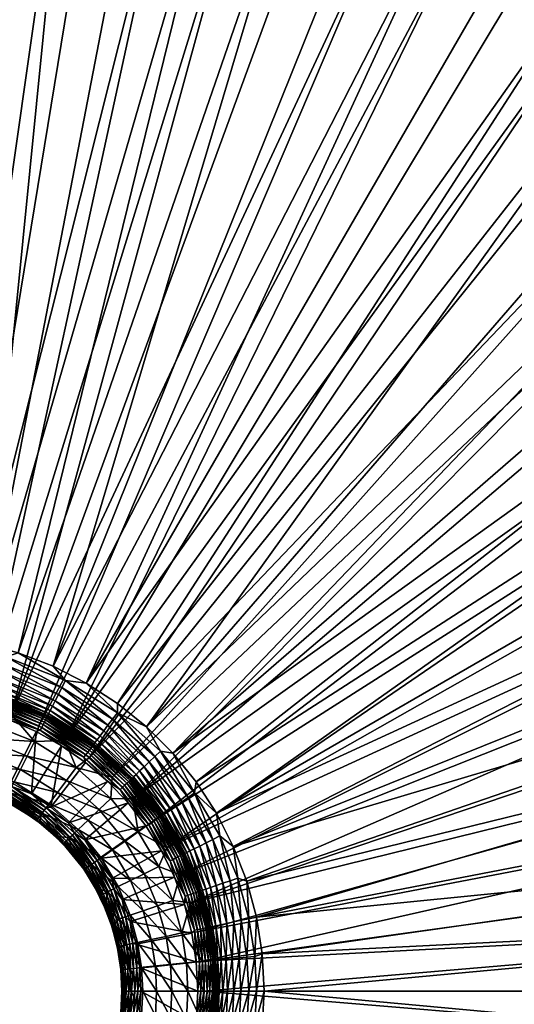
# Model space of a CAD drawing. Header units: inches. Extents: x -210 to 210, y -210 to 210.
# Tile 36 of 52: x 12 to 64, y -1 to 102. Entities that reach past the tile are written whole.
import ezdxf

# ---------------------------------------------------------------- set-up
doc = ezdxf.new("R2010")
doc.units = ezdxf.units.IN
doc.header["$MEASUREMENT"] = 0
doc.layers.add('Layer 1', color=7, linetype='Continuous')

# ---------------------------------------------------------------- blocks, each defined once
blk = doc.blocks.new('Bucket 42 H-22')
at = {"color": 253, "true_color": 0xa4adb2}
mesh = blk.add_polyface(dxfattribs=at)
corners = [(12.23, 126.83, 25), (1.58, 31.12, 25), (4.08, 127.35, 25), (20.34, 125.78, 25), (4.73, 30.8, 25), (7.82, 30.16, 25), (28.34, 124.23, 25), (36.23, 122.16, 25), (10.83, 29.21, 25), (51.57, 116.51, 25), (13.73, 27.96, 25), (58.93, 112.97, 25), (16.49, 26.43, 25), (66.06, 108.96, 25), (72.88, 104.51, 25), (19.08, 24.63, 25), (21.47, 22.57, 25), (85.64, 94.34, 25), (91.53, 88.65, 25), (43.98, 119.58, 25), (79.43, 99.63, 25), (-1.57, 31.12, 25), (18.73, 32.48, 20), (57.52, 116.58, 20), (15.24, 34.26, 20), (72.23, 108.09, 20), (22.04, 30.34, 20), (79.14, 103.14, 20), (8.52, 129.72, 20), (3.91, 37.29, 20), (16.99, 128.88, 20), (7.8, 36.68, 20), (25.37, 127.5, 20), (49.77, 120.1, 20), (41.78, 123.1, 20), (11.57, 35.67, 20), (33.65, 125.57, 20), (65.02, 112.57, 20), (0, 37.5, 20), (0.02, 130, 20), (25.08, 27.87, 20), (85.72, 97.73, 20), (70.01, 121.24, 10), (67.46, 122.67, 5), (61.92, 125.56, 10), (38.68, 124.72, 25.25), (53.01, 119.33, 25.25), (54.32, 122.27, 26.04), (67.92, 115.26, 26.04), (66.29, 112.5, 25.25), (69.51, 117.96, 27.4), (55.58, 125.12, 27.4), (70.98, 120.44, 29.29), (47.68, 122.67, 19.87), (63.48, 119.02, 18.72), (48.87, 125.73, 18.72), (62.71, 117.59, 19.45), (61.94, 116.13, 19.87), (74.94, 108.19, 19.87), (48.28, 124.22, 19.45), (49.41, 127.13, 17.69), (64.18, 120.35, 17.69)]
mesh.append_faces([[corners[k] for k in face] for face in [(0, 1, 2), (0, 3, 4), (5, 4, 6), (7, 8, 5), (8, 9, 10), (9, 11, 10), (12, 11, 13), (14, 15, 12), (16, 17, 18), (8, 7, 19), (14, 20, 15), (20, 17, 15), (13, 14, 12), (10, 11, 12), (19, 9, 8), (6, 7, 5), (3, 6, 4), (1, 0, 4), (21, 2, 1), (22, 23, 24), (25, 26, 27), (28, 29, 30), (30, 31, 32), (24, 33, 34), (35, 36, 31), (22, 25, 37), (38, 28, 39), (38, 29, 28), (29, 31, 30), (32, 31, 36), (36, 35, 34), (23, 33, 24), (34, 35, 24), (37, 23, 22), (26, 25, 22), (40, 27, 26), (40, 41, 27), (42, 43, 44), (7, 45, 19), (46, 9, 19), (19, 45, 46), (46, 47, 48), (46, 11, 9), (11, 46, 49), (13, 11, 49), (47, 46, 45), (48, 49, 46), (50, 47, 51), (47, 50, 48), (51, 52, 50), (53, 33, 23), (54, 55, 56), (57, 53, 23), (23, 37, 57), (53, 34, 33), (58, 56, 57), (57, 59, 53), (59, 57, 56), (55, 59, 56), (60, 54, 61)]], dxfattribs={"color": 253})
mesh = blk.add_polyface(dxfattribs=at)
corners = [(114.04, 81.32, 4.19), (118.21, 74.99, 5), (121.13, 70.32, 4.19), (121.31, 70.43, 3.37), (114.21, 81.44, 3.37), (121.63, 70.61, 2.55), (114.51, 81.65, 2.55), (122.07, 70.87, 1.8), (114.93, 81.95, 1.8), (122.64, 71.2, 1.15), (115.46, 82.32, 1.15), (123.29, 71.57, 0.64), (23.65, 20.28, 25), (91.53, 88.65, 25), (97.01, 82.6, 25), (102.12, 76.21, 25), (27.86, 25.1, 20), (97.76, 85.69, 20), (91.94, 91.91, 20), (85.72, 97.73, 20), (25.08, 27.87, 20), (103.15, 79.12, 20), (30.32, 22.06, 20), (108.1, 72.21, 20), (116.42, 77.78, 10), (121.26, 70, 10), (113.27, 82.26, 5), (106.32, 75.81, 25.25), (108.93, 77.67, 26.04), (115.7, 67.17, 26.04), (111.01, 62.54, 25), (106.78, 69.52, 25), (112.93, 65.56, 25.25), (118.29, 55.3, 25.25), (114.79, 55.31, 25), (121.2, 56.66, 26.04), (118.41, 68.74, 27.4), (111.48, 79.48, 27.4), (124.03, 57.99, 27.4), (120.9, 70.19, 29.29), (113.83, 81.16, 29.29), (115.88, 82.62, 31.66), (123.08, 71.45, 31.66), (115.28, 70.05, 18.72), (116.56, 70.83, 17.69), (109.11, 81.84, 17.69), (105.29, 78.97, 19.87), (112.48, 68.35, 19.87), (112.58, 65.01, 20), (118.3, 57.67, 19.87), (116.6, 57.49, 20), (113.89, 69.21, 19.45), (106.62, 79.96, 19.45), (119.79, 58.4, 19.45), (121.25, 59.11, 18.72), (107.91, 80.93, 18.72), (122.6, 59.77, 17.69), (110.15, 82.61, 16.39), (117.67, 71.5, 16.39), (110.98, 83.23, 14.89), (118.55, 72.04, 14.89), (123.77, 60.34, 16.39), (111.56, 83.67, 13.27), (119.17, 72.41, 13.27), (111.9, 83.92, 11.61), (119.53, 72.63, 11.61)]
mesh.append_faces([[corners[k] for k in face] for face in [(0, 1, 2), (3, 0, 2), (0, 3, 4), (5, 6, 4), (5, 4, 3), (6, 7, 8), (6, 5, 7), (8, 7, 9), (10, 9, 11), (12, 13, 14), (14, 15, 12), (16, 17, 18), (18, 19, 20), (17, 16, 21), (21, 22, 23), (1, 24, 25), (24, 1, 26), (27, 28, 29), (30, 31, 32), (31, 15, 27), (33, 34, 30), (32, 31, 27), (32, 33, 30), (29, 35, 32), (27, 29, 32), (35, 33, 32), (36, 28, 37), (38, 29, 36), (28, 36, 29), (38, 35, 29), (39, 37, 40), (36, 37, 39), (41, 42, 40), (39, 40, 42), (43, 44, 45), (23, 46, 21), (47, 23, 48), (49, 47, 48), (48, 50, 49), (23, 47, 46), (49, 51, 47), (46, 47, 52), (53, 51, 49), (52, 47, 51), (54, 43, 53), (43, 55, 51), (43, 51, 53), (55, 52, 51), (44, 54, 56), (44, 43, 54), (43, 45, 55), (57, 44, 58), (56, 58, 44), (44, 57, 45), (59, 58, 60), (61, 60, 58), (62, 60, 63), (64, 63, 65), (24, 65, 25), (64, 65, 24)]], dxfattribs={"color": 253})
mesh = blk.add_polyface(dxfattribs=at)
corners = [(4.91, 32.12, 2), (9.09, 31.17, 1.68), (8.14, 31.46, 2), (11.29, 30.48, 2), (14.63, 28.99, 1.68), (14.31, 29.19, 2), (9.07, 31.09, 1.35), (9.03, 30.95, 1.02), (14.53, 28.78, 1.02), (14.6, 28.91, 1.35), (14.44, 28.6, 0.72), (8.97, 30.76, 0.72), (14.32, 28.37, 0.46), (8.9, 30.51, 0.46), (14.19, 28.1, 0.26), (8.81, 30.22, 0.26), (7.65, 29.52), (10.6, 28.59), (8.63, 29.59, 0.03), (14.04, 27.81, 0.11), (8.72, 29.91, 0.11), (8.14, 31.46, 15), (11.29, 30.48, 15), (14.31, 29.19, 15), (19.08, 24.63, 25), (85.64, 94.34, 25), (21.47, 22.57, 25), (102.12, 76.21, 25), (25.58, 17.79, 25), (23.65, 20.28, 25), (106.78, 69.52, 25), (27.25, 15.11, 25), (91.53, 88.65, 25), (32.46, 18.77, 20), (108.1, 72.21, 20), (30.32, 22.06, 20), (103.15, 79.12, 20), (27.86, 25.1, 20), (25.08, 27.87, 20), (91.94, 91.91, 20), (116.6, 57.49, 20), (34.25, 15.26, 20), (14.77, 29.26, 16.63), (14.93, 29.58, 17.45), (9.28, 31.81, 17.45), (16.54, 32.76, 19.93), (18.73, 32.48, 20), (15.24, 34.26, 20), (14.68, 29.07, 15.81), (9.12, 31.26, 15.81), (4.91, 32.12, 15), (15.46, 30.62, 18.85), (9.61, 32.93, 18.85), (15.17, 30.04, 18.2), (9.18, 31.46, 16.63), (16.16, 32.02, 19.73), (15.8, 31.29, 19.36), (21.03, 28.04, 19.36), (3.26, 34.15, 18.85), (9.42, 32.31, 18.2), (9.82, 33.65, 19.36), (3.33, 34.9, 19.36), (20.58, 27.44, 18.85), (10.27, 35.23, 19.93), (11.57, 35.67, 20), (21.52, 28.69, 19.73), (10.04, 34.43, 19.73), (3.41, 35.7, 19.73), (22.02, 29.35, 19.93), (3.49, 36.53, 19.93), (22.04, 30.34, 20), (7.8, 36.68, 20)]
mesh.append_faces([[corners[k] for k in face] for face in [(0, 1, 2), (3, 2, 1), (4, 3, 1), (3, 4, 5), (6, 7, 8), (1, 6, 9), (1, 9, 4), (10, 8, 7), (6, 8, 9), (11, 10, 7), (11, 12, 10), (12, 11, 13), (14, 13, 15), (16, 17, 18), (19, 15, 20), (21, 3, 22), (3, 21, 2), (5, 23, 22), (22, 3, 5), (24, 25, 26), (27, 28, 29), (28, 30, 31), (26, 32, 29), (33, 34, 35), (36, 37, 35), (38, 37, 39), (40, 33, 41), (42, 43, 44), (45, 46, 47), (48, 22, 23), (21, 22, 49), (48, 49, 22), (50, 21, 49), (51, 52, 53), (48, 54, 49), (54, 48, 42), (55, 56, 57), (58, 59, 52), (44, 54, 42), (59, 43, 53), (43, 59, 44), (53, 52, 59), (56, 60, 51), (60, 61, 52), (62, 56, 51), (52, 51, 60), (63, 45, 64), (55, 57, 65), (60, 56, 66), (66, 56, 55), (67, 60, 66), (65, 45, 55), (45, 65, 68), (55, 63, 66), (45, 63, 55), (69, 66, 63), (68, 70, 46), (45, 68, 46), (45, 47, 64), (71, 63, 64)]], dxfattribs={"color": 253})
mesh = blk.add_polyface(dxfattribs=at)
corners = [(106.78, 69.52, 25), (25.58, 17.79, 25), (102.12, 76.21, 25), (29.73, 9.32, 25), (118.1, 47.82, 25), (120.92, 40.16, 25), (111.01, 62.54, 25), (114.79, 55.31, 25), (27.25, 15.11, 25), (31.16, 0, 25), (127.15, 8.19, 25), (127.42, 0, 25), (31, 3.15, 25), (126.37, 16.31, 25), (30.52, 6.26, 25), (123.25, 32.31, 25), (125.07, 24.37, 25), (28.63, 12.28, 25), (112.58, 65.01, 20), (32.46, 18.77, 20), (116.6, 57.49, 20), (123.11, 41.76, 20), (120.11, 49.74, 20), (34.25, 15.26, 20), (35.66, 11.6, 20), (125.57, 33.63, 20), (36.68, 7.81, 20), (127.5, 25.35, 20), (128.89, 16.98, 20), (37.29, 3.94, 20), (129.72, 8.53, 20), (37.5, 0, 20), (130, 0, 20), (108.1, 72.21, 20), (118.29, 55.3, 25.25), (121.2, 56.66, 26.04), (125.52, 46.31, 26.04), (122.51, 45.19, 25.25), (128.79, 36.22, 26.04), (125.7, 35.35, 25.25), (127.99, 25.86, 25.25), (129.5, 16.78, 25.25), (128.45, 47.39, 27.4), (124.03, 57.99, 27.4), (131.16, 48.39, 29.29), (126.64, 59.21, 29.29), (118.3, 57.67, 19.87), (122.89, 47.13, 19.87), (126.35, 36.85, 19.87), (128.83, 26.94, 19.87), (127.94, 37.32, 19.45), (124.43, 47.72, 19.45), (119.79, 58.4, 19.45), (129.49, 37.77, 18.72), (125.95, 48.3, 18.72), (121.25, 59.11, 18.72), (122.6, 59.77, 17.69), (127.35, 48.84, 17.69), (128.56, 49.31, 16.39), (123.77, 60.34, 16.39), (129.52, 49.68, 14.89), (124.69, 60.79, 14.89)]
mesh.append_faces([[corners[k] for k in face] for face in [(0, 1, 2), (3, 4, 5), (6, 7, 8), (9, 10, 11), (10, 12, 13), (14, 15, 16), (13, 12, 16), (3, 5, 15), (4, 17, 7), (6, 8, 0), (18, 19, 20), (21, 22, 23), (24, 25, 21), (26, 27, 25), (28, 26, 29), (30, 31, 32), (33, 19, 18), (22, 20, 23), (26, 28, 27), (29, 30, 28), (30, 29, 31), (34, 35, 36), (34, 37, 4), (4, 7, 34), (37, 5, 4), (36, 38, 37), (39, 40, 15), (39, 5, 37), (41, 16, 40), (15, 5, 39), (40, 16, 15), (36, 37, 34), (39, 37, 38), (41, 13, 16), (42, 35, 43), (35, 42, 36), (44, 43, 45), (43, 44, 42), (20, 22, 46), (46, 22, 47), (48, 47, 21), (21, 25, 48), (49, 48, 25), (22, 21, 47), (50, 48, 49), (27, 49, 25), (48, 51, 47), (46, 47, 52), (50, 51, 48), (52, 47, 51), (53, 54, 50), (54, 55, 51), (50, 54, 51), (51, 55, 52), (56, 54, 57), (54, 53, 57), (54, 56, 55), (58, 59, 57), (60, 61, 58)]], dxfattribs={"color": 253})
mesh = blk.add_polyface(dxfattribs=at)
corners = [(22.39, 23.56, 2), (19.48, 25.98, 1.68), (23.52, 22.4, 1.68), (24.66, 21.17, 2), (26.7, 18.49, 1.68), (26.51, 18.36, 1.02), (23.45, 22.34, 1.35), (23.35, 22.24, 1.02), (26.63, 18.44, 1.35), (19.22, 25.63, 0.72), (23.01, 21.92, 0.46), (23.2, 22.1, 0.72), (19.43, 25.91, 1.35), (19.35, 25.8, 1.02), (26.34, 18.24, 0.72), (26.12, 18.09, 0.46), (22.79, 21.71, 0.26), (19.07, 25.42, 0.46), (25.88, 17.92, 0.26), (22.56, 21.49, 0.11), (18.89, 25.18, 0.26), (25.61, 17.74, 0.11), (22.32, 21.26, 0.03), (25.34, 17.55, 0.03), (18.69, 24.92, 0.11), (21.02, 22.09), (23.15, 19.85), (22.39, 23.56, 15), (19.9, 25.7, 15), (24.66, 21.17, 15), (26.68, 18.56, 15), (21.34, 20.32, 24.86), (21.47, 22.57, 25), (23.65, 20.28, 25), (28.63, 12.28, 25), (118.1, 47.82, 25), (29.73, 9.32, 25), (27.25, 15.11, 25), (114.79, 55.31, 25), (35.66, 11.6, 20), (123.11, 41.76, 20), (34.25, 15.26, 20), (23.58, 22.46, 15.81), (19.54, 26.05, 15.81), (26.77, 18.54, 15.81), (24, 22.85, 17.45), (26.94, 18.66, 16.63), (27.24, 18.87, 17.45), (26.57, 25.31, 19.93), (30.16, 20.89, 19.93), (27.86, 25.1, 20), (23.73, 22.6, 16.63), (19.66, 26.22, 16.63), (19.88, 26.51, 17.45), (24.37, 23.21, 18.2), (27.67, 19.16, 18.2), (20.19, 26.92, 18.2), (24.84, 23.66, 18.85), (28.2, 19.53, 18.85), (20.58, 27.44, 18.85), (28.82, 19.96, 19.36), (25.38, 24.18, 19.36), (21.03, 28.04, 19.36), (25.97, 24.73, 19.73), (29.48, 20.42, 19.73), (21.52, 28.69, 19.73), (22.02, 29.35, 19.93), (30.32, 22.06, 20), (32.46, 18.77, 20), (25.08, 27.87, 20), (22.04, 30.34, 20)]
mesh.append_faces([[corners[k] for k in face] for face in [(0, 1, 2), (2, 3, 0), (2, 4, 3), (5, 6, 7), (8, 2, 6), (1, 6, 2), (9, 10, 11), (12, 7, 6), (11, 7, 13), (14, 7, 11), (15, 11, 10), (16, 10, 17), (10, 16, 18), (19, 16, 20), (16, 19, 21), (19, 22, 23), (24, 22, 19), (22, 25, 26), (0, 27, 28), (29, 27, 3), (0, 3, 27), (3, 30, 29), (31, 32, 33), (34, 35, 36), (37, 38, 34), (39, 40, 41), (27, 29, 42), (27, 42, 43), (42, 29, 44), (45, 46, 47), (48, 49, 50), (44, 51, 42), (42, 51, 52), (45, 53, 51), (46, 45, 51), (54, 47, 55), (56, 45, 54), (47, 54, 45), (56, 53, 45), (57, 55, 58), (57, 59, 54), (54, 55, 57), (54, 59, 56), (60, 61, 58), (61, 62, 57), (58, 61, 57), (57, 62, 59), (61, 60, 63), (63, 60, 64), (62, 61, 65), (65, 61, 63), (64, 48, 63), (49, 48, 64), (63, 66, 65), (66, 63, 48), (67, 49, 68), (49, 67, 50), (69, 48, 50), (70, 66, 69), (66, 48, 69)]], dxfattribs={"color": 253})
mesh = blk.add_polyface(dxfattribs=at)
corners = [(32.39, 0, 1.35), (32.47, 0, 1.68), (32.31, 3.24, 1.68), (32.34, 3.29, 2), (32.5, 0, 2), (32.5, 0, 15), (32.34, 3.29, 15), (31, 3.15, 25), (127.15, 8.19, 25), (31.16, 0, 25), (30.52, 6.26, 25), (125.07, 24.37, 25), (29.73, 9.32, 25), (123.25, 32.31, 25), (36.68, 7.81, 20), (125.57, 33.63, 20), (35.66, 11.6, 20), (37.5, 0, 20), (37.29, 3.94, 20), (36.69, 0, 19.93), (36.51, 3.66, 19.93), (35.89, 7.64, 19.93), (33.49, 3.36, 18.2), (33.65, 0, 18.2), (34.13, 3.42, 18.85), (35.69, 3.58, 19.73), (34.88, 3.5, 19.36), (35.08, 7.47, 19.73), (32.57, 0, 15.81), (32.61, 3.27, 16.63), (32.4, 3.25, 15.81), (33.14, 0, 17.45), (32.77, 0, 16.63), (35.05, 0, 19.36), (35.87, 0, 19.73), (32.97, 3.31, 17.45), (32.06, 6.82, 16.63), (32.41, 6.9, 17.45), (34.3, 0, 18.85), (32.92, 7.01, 18.2), (31.84, 10.92, 18.2), (33.55, 7.14, 18.85), (32.45, 11.13, 18.85), (33.16, 11.37, 19.36), (31.38, 15.63, 19.36), (34.29, 7.3, 19.36), (33.93, 11.63, 19.73), (32.1, 15.99, 19.73), (34.71, 11.9, 19.93), (32.84, 16.36, 19.93), (34.25, 15.26, 20), (32.46, 18.77, 20)]
mesh.append_faces([[corners[k] for k in face] for face in [(0, 1, 2), (3, 2, 1), (1, 4, 3), (3, 5, 6), (4, 5, 3), (7, 8, 9), (10, 11, 7), (12, 13, 10), (14, 15, 16), (17, 18, 19), (18, 14, 20), (20, 14, 21), (22, 23, 24), (25, 20, 21), (26, 25, 27), (28, 29, 30), (23, 22, 31), (6, 5, 30), (32, 29, 28), (25, 33, 34), (5, 28, 30), (35, 29, 32), (36, 30, 29), (35, 32, 31), (22, 35, 31), (29, 37, 36), (29, 35, 37), (23, 38, 24), (39, 37, 35), (22, 39, 35), (26, 24, 38), (40, 37, 39), (39, 22, 41), (39, 42, 40), (41, 22, 24), (26, 38, 33), (43, 44, 42), (42, 39, 41), (41, 24, 45), (42, 41, 43), (24, 26, 45), (27, 25, 21), (43, 45, 46), (43, 41, 45), (27, 46, 45), (47, 43, 46), (25, 26, 33), (19, 20, 34), (27, 48, 46), (27, 45, 26), (21, 48, 27), (46, 49, 47), (48, 49, 46), (20, 25, 34), (18, 20, 19), (16, 21, 14), (16, 48, 21), (50, 48, 16), (51, 49, 50), (49, 48, 50)]], dxfattribs={"color": 253})
mesh = blk.add_polyface(dxfattribs=at)
corners = [(17.2, 27.59, 2), (14.31, 29.19, 2), (14.63, 28.99, 1.68), (19.48, 25.98, 1.68), (19.9, 25.7, 2), (22.39, 23.56, 2), (19.43, 25.91, 1.35), (23.45, 22.34, 1.35), (19.35, 25.8, 1.02), (14.53, 28.78, 1.02), (19.22, 25.63, 0.72), (14.6, 28.91, 1.35), (23.35, 22.24, 1.02), (23.2, 22.1, 0.72), (14.44, 28.6, 0.72), (18.69, 24.92, 0.11), (18.89, 25.18, 0.26), (14.19, 28.1, 0.26), (19.07, 25.42, 0.46), (23.01, 21.92, 0.46), (14.32, 28.37, 0.46), (22.79, 21.71, 0.26), (18.49, 24.66, 0.03), (22.32, 21.26, 0.03), (22.56, 21.49, 0.11), (14.04, 27.81, 0.11), (21.02, 22.09), (13.89, 27.52, 0.03), (18.67, 24.11), (16.14, 25.87), (17.2, 27.59, 15), (14.31, 29.19, 15), (19.9, 25.7, 15), (16.49, 26.43, 25), (17.68, 23.57, 24.86), (13.28, 26.31, 24.86), (15.7, 20.93, 23.66), (16.66, 22.22, 24.41), (20.11, 19.15, 24.41), (21.47, 22.57, 25), (21.34, 20.32, 24.86), (19.08, 24.63, 25), (12.52, 24.79, 24.41), (11.79, 23.35, 23.66), (15, 19.38), (19.54, 26.05, 15.81), (22.39, 23.56, 15), (23.58, 22.46, 15.81), (19.66, 26.22, 16.63), (14.68, 29.07, 15.81), (14.77, 29.26, 16.63), (19.88, 26.51, 17.45), (14.93, 29.58, 17.45), (23.73, 22.6, 16.63), (15.17, 30.04, 18.2), (20.19, 26.92, 18.2), (15.46, 30.62, 18.85), (20.58, 27.44, 18.85), (21.03, 28.04, 19.36), (15.8, 31.29, 19.36)]
mesh.append_faces([[corners[k] for k in face] for face in [(0, 1, 2), (2, 3, 0), (4, 0, 3), (3, 5, 4), (3, 6, 7), (8, 9, 10), (2, 11, 6), (2, 6, 3), (6, 8, 12), (11, 9, 8), (11, 8, 6), (10, 13, 8), (14, 10, 9), (15, 16, 17), (14, 18, 10), (18, 19, 10), (18, 14, 20), (20, 16, 18), (18, 16, 21), (16, 20, 17), (22, 23, 15), (16, 15, 24), (15, 17, 25), (26, 23, 22), (25, 27, 22), (25, 22, 15), (22, 28, 26), (22, 29, 28), (22, 27, 29), (30, 31, 0), (1, 0, 31), (30, 4, 32), (4, 30, 0), (32, 4, 5), (33, 34, 35), (36, 37, 38), (34, 39, 40), (34, 33, 41), (41, 39, 34), (40, 37, 34), (42, 34, 37), (40, 38, 37), (43, 37, 36), (28, 44, 26), (29, 44, 28), (45, 32, 46), (32, 45, 30), (45, 47, 48), (49, 31, 30), (49, 30, 45), (49, 45, 50), (50, 45, 48), (51, 52, 48), (51, 48, 53), (52, 50, 48), (54, 51, 55), (54, 52, 51), (56, 55, 57), (55, 56, 54), (58, 59, 57)]], dxfattribs={"color": 253})
mesh = blk.add_polyface(dxfattribs=at)
corners = [(10.9, 21.58, 0.03), (8.51, 22.98), (6.77, 23.21, 0.03), (10.79, 22), (12.96, 20.8), (6.68, 22.89, 0.11), (6.59, 22.58, 0.26), (10.6, 21, 0.26), (14.51, 19.34, 0.03), (10.75, 21.29, 0.11), (14.31, 19.08, 0.11), (14.11, 18.82, 0.26), (10.46, 20.73, 0.46), (6.43, 22.04, 0.72), (10.25, 20.31, 1.02), (10.35, 20.5, 0.72), (13.93, 18.58, 0.46), (6.5, 22.29, 0.46), (10.19, 20.18, 1.35), (6.37, 21.85, 1.02), (6.33, 21.71, 1.35), (6.31, 21.63, 1.68), (10.15, 20.11, 1.68), (9.91, 20.19, 2), (7.82, 21.09, 2), (8.9, 30.51, 0.46), (14.19, 28.1, 0.26), (14.32, 28.37, 0.46), (14.04, 27.81, 0.11), (8.81, 30.22, 0.26), (8.72, 29.91, 0.11), (8.63, 29.59, 0.03), (13.89, 27.52, 0.03), (13.44, 27.37), (16.14, 25.87), (10.6, 28.59), (7.78, 26.66, 24.41), (8.25, 28.29, 24.86), (13.28, 26.31, 24.86), (16.49, 26.43, 25), (13.73, 27.96, 25), (10.83, 29.21, 25), (7.82, 30.16, 25), (6.92, 23.72, 22.64), (7.32, 25.11, 23.66), (11.79, 23.35, 23.66), (15.7, 20.93, 23.66), (11.13, 22.05, 22.64), (12.52, 24.79, 24.41), (17.68, 23.57, 24.86), (16.66, 22.22, 24.41), (10.58, 20.95, 21.39), (6.57, 22.53, 21.39), (14.82, 19.76, 22.64), (7.81, 21.1, 20), (9.91, 20.21, 20), (11.9, 19.1, 20), (6.14, 23.72), (7.65, 29.52), (15, 19.38)]
mesh.append_faces([[corners[k] for k in face] for face in [(0, 1, 2), (1, 0, 3), (4, 3, 0), (5, 6, 7), (0, 8, 4), (0, 9, 10), (2, 5, 9), (0, 10, 8), (2, 9, 0), (9, 7, 11), (12, 7, 6), (5, 7, 9), (13, 14, 15), (12, 16, 7), (17, 12, 6), (17, 15, 12), (15, 17, 13), (18, 14, 19), (14, 13, 19), (18, 19, 20), (20, 21, 22), (22, 18, 20), (23, 22, 24), (22, 21, 24), (25, 26, 27), (28, 26, 29), (30, 31, 32), (32, 28, 30), (32, 33, 34), (33, 32, 35), (32, 31, 35), (36, 37, 38), (39, 38, 40), (37, 41, 38), (41, 37, 42), (40, 38, 41), (43, 44, 45), (46, 47, 45), (48, 38, 49), (36, 38, 48), (44, 36, 48), (50, 45, 48), (44, 48, 45), (51, 52, 47), (45, 47, 43), (46, 53, 47), (54, 52, 51), (47, 52, 43), (51, 47, 53), (51, 55, 54), (51, 56, 55), (54, 55, 23), (23, 24, 54), (1, 3, 35), (57, 1, 58), (59, 34, 4), (33, 3, 4), (58, 1, 35), (35, 3, 33), (33, 4, 34)]], dxfattribs={"color": 253})
mesh = blk.add_polyface(dxfattribs=at)
corners = [(15, 19.38), (12.96, 20.8), (14.51, 19.34, 0.03), (16.88, 17.76), (14.31, 19.08, 0.11), (17.27, 16.45, 0.11), (17.51, 16.67, 0.03), (18.59, 15.96), (14.11, 18.82, 0.26), (10.6, 21, 0.26), (13.93, 18.58, 0.46), (16.63, 15.84, 0.72), (16.82, 16.01, 0.46), (17.03, 16.22, 0.26), (10.75, 21.29, 0.11), (19.09, 13.22, 0.46), (13.57, 18.09, 1.35), (13.65, 18.2, 1.02), (10.25, 20.31, 1.02), (10.46, 20.73, 0.46), (13.78, 18.37, 0.72), (18.88, 13.07, 0.72), (10.35, 20.5, 0.72), (16.48, 15.69, 1.02), (18.71, 12.96, 1.02), (17.08, 14.65, 2), (18.52, 12.83, 1.68), (16.31, 15.54, 1.68), (16.37, 15.59, 1.35), (13.52, 18.02, 1.68), (18.59, 12.87, 1.35), (10.19, 20.18, 1.35), (15.51, 16.3, 2), (10.15, 20.11, 1.68), (13.77, 17.78, 2), (11.91, 19.08, 2), (9.91, 20.19, 2), (17.89, 17.04, 22.64), (17, 16.19, 21.39), (14.08, 18.78, 21.39), (14.82, 19.76, 22.64), (15.7, 20.93, 23.66), (18.94, 18.04, 23.66), (10.58, 20.95, 21.39), (15.5, 16.31, 20), (13.78, 17.79, 20), (11.9, 19.1, 20), (17.07, 14.66, 20), (9.91, 20.21, 20), (18.47, 12.85, 20), (21.02, 22.09)]
mesh.append_faces([[corners[k] for k in face] for face in [(0, 1, 2), (2, 3, 0), (2, 4, 5), (3, 2, 6), (6, 7, 3), (8, 9, 10), (2, 5, 6), (10, 11, 12), (4, 8, 13), (4, 13, 5), (14, 8, 4), (12, 13, 8), (15, 13, 12), (10, 12, 8), (16, 17, 18), (19, 20, 10), (21, 12, 11), (20, 11, 10), (20, 19, 22), (23, 11, 20), (22, 17, 20), (11, 23, 24), (20, 17, 23), (17, 22, 18), (25, 26, 27), (28, 23, 17), (29, 27, 16), (23, 28, 30), (17, 16, 28), (16, 18, 31), (28, 27, 26), (32, 27, 29), (16, 27, 28), (31, 33, 29), (31, 29, 16), (27, 32, 25), (29, 34, 32), (29, 35, 34), (33, 36, 35), (29, 33, 35), (37, 38, 39), (40, 41, 42), (42, 37, 40), (40, 39, 43), (39, 38, 44), (37, 39, 40), (39, 45, 46), (43, 39, 46), (44, 45, 39), (38, 47, 44), (35, 48, 46), (48, 35, 36), (45, 34, 46), (35, 46, 34), (44, 32, 34), (34, 45, 44), (32, 47, 25), (47, 32, 44), (47, 49, 25), (50, 0, 3)]], dxfattribs={"color": 253})
mesh = blk.add_polyface(dxfattribs=at)
corners = [(17.51, 16.67, 0.03), (19.88, 13.77, 0.03), (18.59, 15.96), (20.11, 13.99), (21.42, 11.89), (19.34, 13.39, 0.26), (17.27, 16.45, 0.11), (17.03, 16.22, 0.26), (21.64, 10.78, 0.03), (16.48, 15.69, 1.02), (18.59, 12.87, 1.35), (18.71, 12.96, 1.02), (19.6, 13.58, 0.11), (21.34, 10.63, 0.11), (21.05, 10.49, 0.26), (19.09, 13.22, 0.46), (20.79, 10.35, 0.46), (16.82, 16.01, 0.46), (18.88, 13.07, 0.72), (20.55, 10.24, 0.72), (16.63, 15.84, 0.72), (20.37, 10.15, 1.02), (20.24, 10.08, 1.35), (18.52, 12.83, 1.68), (20.16, 10.04, 1.68), (16.37, 15.59, 1.35), (18.47, 12.85, 2), (19.67, 10.91, 2), (17.08, 14.65, 2), (22.79, 21.71, 0.26), (25.61, 17.74, 0.11), (25.88, 17.92, 0.26), (23.2, 22.1, 0.72), (26.12, 18.09, 0.46), (26.34, 18.24, 0.72), (23.01, 21.92, 0.46), (23.15, 19.85), (25.34, 17.55, 0.03), (22.32, 21.26, 0.03), (22.56, 21.49, 0.11), (25.04, 17.42), (21.34, 20.32, 24.86), (24.22, 16.78, 24.86), (20.11, 19.15, 24.41), (23.65, 20.28, 25), (25.58, 17.79, 25), (19.29, 13.36, 21.39), (22.11, 11.02, 22.64), (21.01, 10.47, 21.39), (26.38, 13.14, 24.86), (22.83, 15.81, 24.41), (24.86, 12.38, 24.41), (18.94, 18.04, 23.66), (21.51, 14.9, 23.66), (15.7, 20.93, 23.66), (23.42, 11.66, 23.66), (17.89, 17.04, 22.64), (20.31, 14.07, 22.64), (17.07, 14.66, 20), (17, 16.19, 21.39), (18.47, 12.85, 20), (19.67, 10.92, 20), (26.67, 14.79), (21.02, 22.09), (16.88, 17.76)]
mesh.append_faces([[corners[k] for k in face] for face in [(0, 1, 2), (3, 1, 4), (3, 2, 1), (5, 6, 7), (4, 1, 8), (9, 10, 11), (1, 12, 13), (12, 0, 6), (1, 13, 8), (0, 12, 1), (12, 5, 14), (5, 12, 6), (15, 5, 7), (16, 5, 15), (17, 18, 15), (19, 15, 18), (20, 11, 18), (21, 18, 11), (11, 10, 22), (10, 23, 24), (23, 10, 25), (23, 26, 27), (26, 23, 28), (29, 30, 31), (32, 33, 34), (35, 31, 33), (36, 37, 38), (37, 30, 39), (40, 37, 36), (41, 42, 43), (41, 44, 42), (44, 45, 42), (46, 47, 48), (49, 50, 42), (43, 42, 50), (50, 49, 51), (52, 43, 50), (51, 53, 50), (43, 52, 54), (50, 53, 52), (51, 55, 53), (56, 52, 53), (57, 53, 55), (53, 57, 56), (47, 57, 55), (58, 59, 46), (59, 56, 57), (46, 59, 57), (46, 57, 47), (46, 60, 58), (46, 61, 60), (48, 61, 46), (26, 28, 60), (26, 60, 61), (40, 36, 2), (4, 62, 3), (63, 64, 36), (40, 2, 3), (36, 64, 2), (62, 40, 3)]], dxfattribs={"color": 253})
mesh = blk.add_polyface(dxfattribs=at)
corners = [(26.68, 18.56, 2), (26.7, 18.49, 1.68), (28.42, 15.77, 2), (24.66, 21.17, 2), (29.07, 14.48, 1.68), (28.99, 14.44, 1.35), (28.86, 14.38, 1.02), (30.5, 10.46, 1.02), (30.64, 10.5, 1.35), (29.87, 12.82, 2), (26.63, 18.44, 1.35), (23.52, 22.4, 1.68), (26.51, 18.36, 1.02), (23.45, 22.34, 1.35), (28.68, 14.29, 0.72), (26.34, 18.24, 0.72), (23.35, 22.24, 1.02), (30.31, 10.39, 0.72), (28.44, 14.17, 0.46), (30.06, 10.31, 0.46), (26.12, 18.09, 0.46), (28.18, 14.04, 0.26), (29.78, 10.21, 0.26), (25.88, 17.92, 0.26), (27.89, 13.89, 0.11), (29.47, 10.1, 0.11), (25.61, 17.74, 0.11), (25.34, 17.55, 0.03), (27.59, 13.74, 0.03), (26.67, 14.79), (28.03, 12.02), (25.04, 17.42), (26.68, 18.56, 15), (28.42, 15.77, 15), (29.87, 12.82, 15), (24.22, 16.78, 24.86), (27.25, 15.11, 25), (26.38, 13.14, 24.86), (25.58, 17.79, 25), (28.63, 12.28, 25), (21.42, 11.89), (26.77, 18.54, 15.81), (24.66, 21.17, 15), (29.15, 14.52, 15.81), (29.34, 14.61, 16.63), (30.81, 10.56, 15.81), (26.94, 18.66, 16.63), (23.73, 22.6, 16.63), (29.66, 14.78, 17.45), (27.24, 18.87, 17.45), (31, 10.63, 16.63), (27.67, 19.16, 18.2), (30.12, 15.01, 18.2), (31.35, 10.75, 17.45), (30.71, 15.3, 18.85), (28.2, 19.53, 18.85), (31.38, 15.63, 19.36), (28.82, 19.96, 19.36), (29.48, 20.42, 19.73), (32.1, 15.99, 19.73), (30.16, 20.89, 19.93)]
mesh.append_faces([[corners[k] for k in face] for face in [(0, 1, 2), (0, 3, 1), (2, 1, 4), (5, 6, 7), (4, 5, 8), (4, 9, 2), (1, 10, 5), (1, 5, 4), (11, 10, 1), (10, 12, 6), (10, 6, 5), (12, 10, 13), (14, 6, 12), (15, 12, 16), (17, 6, 14), (14, 12, 15), (15, 18, 14), (14, 18, 19), (18, 15, 20), (21, 18, 20), (18, 21, 22), (21, 20, 23), (24, 21, 23), (21, 24, 25), (23, 26, 24), (26, 27, 28), (26, 28, 24), (28, 29, 30), (27, 31, 29), (28, 27, 29), (32, 3, 0), (0, 2, 33), (33, 32, 0), (34, 33, 9), (2, 9, 33), (35, 36, 37), (35, 38, 36), (37, 36, 39), (30, 29, 40), (33, 41, 32), (42, 32, 41), (43, 41, 33), (33, 34, 43), (44, 43, 45), (45, 43, 34), (41, 43, 46), (46, 43, 44), (47, 41, 46), (48, 49, 44), (50, 48, 44), (49, 46, 44), (51, 48, 52), (53, 52, 48), (48, 51, 49), (54, 55, 52), (52, 55, 51), (56, 57, 54), (55, 54, 57), (57, 56, 58), (59, 60, 58)]], dxfattribs={"color": 253})
mesh = blk.add_polyface(dxfattribs=at)
corners = [(31.02, 9.73, 2), (31.76, 6.76, 1.68), (31.84, 6.55, 2), (30.72, 10.53, 1.68), (31.62, 3.17, 0.46), (31.78, 0, 0.46), (31.88, 3.2, 0.72), (32.31, 3.24, 1.68), (32.34, 3.29, 2), (31.32, 3.14, 0.26), (31.48, 0, 0.26), (31.15, 0, 0.11), (31, 3.11, 0.11), (30.47, 6.49, 0.11), (30.67, 3.07, 0.03), (32.24, 0, 1.02), (32.39, 0, 1.35), (32.23, 3.23, 1.35), (32.08, 3.22, 1.02), (32.04, 0, 0.72), (31.68, 6.74, 1.35), (30.64, 10.5, 1.35), (31.54, 6.71, 1.02), (30.5, 10.46, 1.02), (31.34, 6.67, 0.72), (30.31, 10.39, 0.72), (31.08, 6.62, 0.46), (30.79, 6.55, 0.26), (30.82, 0, 0.03), (31.84, 6.55, 15), (31.02, 9.73, 15), (32.34, 3.29, 15), (29.66, 14.78, 17.45), (31, 10.63, 16.63), (31.35, 10.75, 17.45), (31.85, 6.78, 15.81), (32.4, 3.25, 15.81), (30.81, 10.56, 15.81), (32.06, 6.82, 16.63), (30.12, 15.01, 18.2), (31.84, 10.92, 18.2), (32.41, 6.9, 17.45), (30.71, 15.3, 18.85), (32.45, 11.13, 18.85), (31.38, 15.63, 19.36), (33.16, 11.37, 19.36), (32.1, 15.99, 19.73), (29.48, 20.42, 19.73), (30.16, 20.89, 19.93), (32.84, 16.36, 19.93), (32.46, 18.77, 20)]
mesh.append_faces([[corners[k] for k in face] for face in [(0, 1, 2), (0, 3, 1), (4, 5, 6), (7, 8, 2), (4, 9, 10), (11, 9, 12), (13, 14, 12), (15, 16, 17), (1, 7, 2), (7, 17, 16), (18, 15, 17), (19, 15, 18), (3, 20, 1), (17, 7, 1), (20, 17, 1), (18, 6, 19), (21, 20, 3), (20, 22, 18), (23, 22, 21), (17, 20, 18), (19, 6, 5), (21, 22, 20), (11, 10, 9), (24, 23, 25), (24, 6, 22), (22, 6, 18), (23, 24, 22), (26, 4, 24), (24, 4, 6), (4, 10, 5), (25, 26, 24), (26, 27, 9), (4, 26, 9), (28, 11, 12), (27, 13, 12), (12, 9, 27), (14, 28, 12), (2, 29, 30), (30, 0, 2), (31, 29, 8), (2, 8, 29), (32, 33, 34), (29, 35, 30), (35, 29, 31), (31, 36, 35), (37, 30, 35), (36, 38, 35), (33, 35, 38), (37, 35, 33), (38, 34, 33), (39, 34, 40), (34, 38, 41), (41, 40, 34), (42, 40, 43), (39, 40, 42), (43, 44, 42), (44, 45, 46), (47, 44, 46), (48, 46, 49), (48, 49, 50)]], dxfattribs={"color": 253})
mesh = blk.add_polyface(dxfattribs=at)
corners = [(30.72, 10.53, 1.68), (29.87, 12.82, 2), (29.07, 14.48, 1.68), (31.02, 9.73, 2), (30.31, 10.39, 0.72), (30.5, 10.46, 1.02), (28.86, 14.38, 1.02), (30.34, 3.09), (30.15, 6.42, 0.03), (29.87, 6.13), (30.5, 0), (30.67, 3.07, 0.03), (30.64, 10.5, 1.35), (28.99, 14.44, 1.35), (29.47, 10.1, 0.11), (29.16, 10, 0.03), (28.68, 14.29, 0.72), (30.06, 10.31, 0.46), (31.08, 6.62, 0.46), (29.78, 10.21, 0.26), (28.44, 14.17, 0.46), (30.79, 6.55, 0.26), (28.18, 14.04, 0.26), (30.47, 6.49, 0.11), (27.89, 13.89, 0.11), (27.59, 13.74, 0.03), (30.82, 0, 0.03), (29.1, 9.12), (28.03, 12.02), (31.02, 9.73, 15), (29.87, 12.82, 15), (31.16, 0, 25), (29.32, 2.94, 24.86), (31, 3.15, 25), (26.38, 13.14, 24.86), (28.63, 12.28, 25), (27.87, 9.56, 24.86), (30.52, 6.26, 25), (28.82, 6.14, 24.86), (29.73, 9.32, 25), (26.27, 9.01, 24.41), (26.03, 2.61, 23.66), (25.59, 5.45, 23.66), (27.64, 2.77, 24.41), (24.86, 12.38, 24.41), (27.17, 5.78, 24.41), (29.47, 0, 24.86), (24.75, 8.48, 23.66), (27.77, 0, 24.41), (26.16, 0, 23.66), (24.58, 2.46, 22.64), (22.52, 9.66), (23.38, 7.33), (24, 4.94), (24.38, 2.48), (24.5, 0), (30.81, 10.56, 15.81), (31, 10.63, 16.63), (29.34, 14.61, 16.63)]
mesh.append_faces([[corners[k] for k in face] for face in [(0, 1, 2), (3, 1, 0), (4, 5, 6), (7, 8, 9), (10, 11, 7), (12, 0, 2), (5, 12, 13), (14, 15, 8), (16, 17, 4), (4, 17, 18), (19, 17, 20), (17, 19, 21), (14, 19, 22), (17, 21, 18), (14, 23, 19), (7, 11, 8), (8, 11, 23), (19, 23, 21), (8, 23, 14), (24, 25, 15), (15, 14, 24), (26, 11, 10), (8, 27, 9), (15, 27, 8), (15, 28, 27), (15, 25, 28), (29, 1, 3), (1, 29, 30), (31, 32, 33), (34, 35, 36), (37, 33, 38), (38, 36, 39), (39, 36, 35), (39, 37, 38), (40, 36, 38), (41, 42, 43), (44, 34, 36), (43, 45, 32), (43, 32, 46), (44, 36, 40), (38, 45, 40), (46, 32, 31), (32, 38, 33), (47, 40, 45), (45, 42, 47), (32, 45, 38), (48, 43, 46), (41, 43, 48), (43, 42, 45), (49, 41, 48), (50, 41, 49), (27, 28, 51), (9, 52, 53), (54, 10, 7), (53, 7, 9), (52, 9, 27), (54, 55, 10), (53, 54, 7), (29, 56, 30), (57, 58, 56)]], dxfattribs={"color": 253})
mesh = blk.add_polyface(dxfattribs=at)
corners = [(22.87, 7.84, 0.03), (22.52, 9.66), (21.64, 10.78, 0.03), (21.34, 10.63, 0.11), (21.05, 10.49, 0.26), (22.25, 7.63, 0.26), (23.38, 7.33), (23.65, 5.03, 0.03), (22.56, 7.73, 0.11), (21.42, 11.89), (21.97, 7.53, 0.46), (23.32, 4.97, 0.11), (23.01, 4.9, 0.26), (19.6, 13.58, 0.11), (21.39, 7.33, 1.35), (21.31, 7.31, 1.68), (22.03, 4.69, 1.68), (20.79, 10.35, 0.46), (19.34, 13.39, 0.26), (22.71, 4.84, 0.46), (21.72, 7.45, 0.72), (19.09, 13.22, 0.46), (20.55, 10.24, 0.72), (22.46, 4.78, 0.72), (21.53, 7.38, 1.02), (20.37, 10.15, 1.02), (18.88, 13.07, 0.72), (22.26, 4.74, 1.02), (20.24, 10.08, 1.35), (18.71, 12.96, 1.02), (22.11, 4.71, 1.35), (20.16, 10.04, 1.68), (18.59, 12.87, 1.35), (21.46, 6.73, 2), (20.68, 8.86, 2), (19.67, 10.91, 2), (18.52, 12.83, 1.68), (24.16, 5.14, 22.64), (23.37, 8.01, 22.64), (25.59, 5.45, 23.66), (23.42, 11.66, 23.66), (24.86, 12.38, 24.41), (26.27, 9.01, 24.41), (24.75, 8.48, 23.66), (22.11, 11.02, 22.64), (22.2, 7.61, 21.39), (21.01, 10.47, 21.39), (22.96, 4.89, 21.39), (20.68, 8.87, 20), (19.67, 10.92, 20), (21.47, 6.73, 20), (18.47, 12.85, 2), (22.04, 4.53, 20), (29.1, 9.12), (28.03, 12.02)]
mesh.append_faces([[corners[k] for k in face] for face in [(0, 1, 2), (3, 4, 5), (6, 0, 7), (6, 1, 0), (2, 3, 8), (2, 1, 9), (10, 5, 4), (0, 11, 7), (8, 0, 2), (8, 11, 0), (5, 12, 8), (5, 8, 3), (13, 4, 3), (14, 15, 16), (8, 12, 11), (17, 4, 18), (19, 5, 10), (10, 4, 17), (17, 20, 10), (21, 22, 17), (10, 20, 23), (17, 22, 20), (24, 20, 22), (25, 22, 26), (20, 24, 27), (22, 25, 24), (14, 24, 25), (28, 25, 29), (14, 30, 24), (25, 28, 14), (28, 31, 15), (15, 14, 28), (32, 31, 28), (15, 33, 16), (15, 34, 33), (31, 35, 34), (15, 31, 34), (31, 36, 35), (37, 38, 39), (40, 41, 42), (40, 42, 43), (44, 40, 43), (38, 43, 39), (43, 38, 44), (38, 45, 46), (46, 44, 38), (37, 47, 45), (45, 38, 37), (46, 48, 49), (45, 50, 48), (46, 45, 48), (45, 47, 50), (49, 35, 51), (34, 49, 48), (49, 34, 35), (33, 34, 50), (48, 50, 34), (33, 50, 52), (6, 53, 1), (1, 54, 9)]], dxfattribs={"color": 253})
mesh = blk.add_polyface(dxfattribs=at)
corners = [(23.38, 7.33), (23.65, 5.03, 0.03), (24, 4.94), (22.85, 2.29, 0.72), (22.96, 0, 0.72), (23.11, 2.32, 0.46), (23.85, 0, 0.11), (24.18, 0, 0.03), (24.06, 2.41, 0.03), (24.38, 2.48), (24.5, 0), (22.64, 2.27, 1.02), (22.76, 0, 1.02), (22.61, 0, 1.35), (22.5, 2.26, 1.35), (22.11, 4.71, 1.35), (22.41, 2.25, 1.68), (22.38, 2.28, 2), (22.03, 4.69, 1.68), (22.04, 4.52, 2), (22.5, 0, 2), (23.52, 0, 0.26), (23.73, 2.38, 0.11), (23.4, 2.35, 0.26), (23.22, 0, 0.46), (23.32, 4.97, 0.11), (23.01, 4.9, 0.26), (22.71, 4.84, 0.46), (22.25, 7.63, 0.26), (22.46, 4.78, 0.72), (21.97, 7.53, 0.46), (22.26, 4.74, 1.02), (22.53, 0, 1.68), (21.72, 7.45, 0.72), (21.53, 7.38, 1.02), (21.39, 7.33, 1.35), (21.46, 6.73, 2), (26.16, 0, 23.66), (24.7, 0, 22.64), (24.58, 2.46, 22.64), (23.35, 2.34, 21.39), (22.96, 4.89, 21.39), (22.39, 2.28, 20), (23.47, 0, 21.39), (22.5, 0, 20), (24.16, 5.14, 22.64), (25.59, 5.45, 23.66), (26.03, 2.61, 23.66), (22.04, 4.53, 20), (21.47, 6.73, 20)]
mesh.append_faces([[corners[k] for k in face] for face in [(0, 1, 2), (3, 4, 5), (6, 7, 8), (9, 8, 7), (8, 9, 2), (7, 10, 9), (3, 11, 12), (13, 11, 14), (15, 16, 14), (17, 18, 19), (20, 16, 17), (21, 6, 22), (1, 8, 2), (8, 22, 6), (23, 21, 22), (24, 21, 23), (22, 8, 1), (25, 22, 1), (23, 5, 24), (25, 26, 23), (22, 25, 23), (24, 5, 4), (13, 12, 11), (27, 5, 26), (26, 5, 23), (28, 27, 26), (29, 3, 27), (27, 3, 5), (3, 12, 4), (30, 29, 27), (29, 31, 11), (3, 29, 11), (32, 13, 14), (33, 31, 29), (31, 15, 14), (14, 11, 31), (17, 16, 18), (18, 16, 15), (34, 15, 31), (18, 15, 35), (16, 32, 14), (18, 36, 19), (37, 38, 39), (39, 38, 40), (39, 40, 41), (42, 43, 44), (45, 46, 47), (41, 40, 48), (39, 41, 45), (39, 45, 47), (41, 48, 49), (40, 42, 48), (40, 43, 42), (43, 40, 38), (48, 19, 36), (19, 42, 17), (42, 19, 48), (20, 17, 44), (42, 44, 17)]], dxfattribs={"color": 253})
mesh = blk.add_polyface(dxfattribs=at)
corners = [(22.53, 0, 1.68), (22.41, 2.25, 1.68), (22.5, 0, 2), (26.16, 0, 23.66), (27.64, -2.77, 24.41), (26.03, -2.61, 23.66), (24.58, -2.46, 22.64), (24.7, 0, 22.64), (24.16, -5.14, 22.64), (23.35, -2.34, 21.39), (22.38, -2.28, 20), (22.5, 0, 20), (29.47, 0, 24.86), (30.98, -3.29, 25), (29.32, -2.94, 24.86), (30.47, -6.51, 25), (31.16, 0, 25), (27.77, 0, 24.41), (28.82, -6.14, 24.86), (27.17, -5.78, 24.41), (25.59, -5.45, 23.66), (23.47, 0, 21.39), (22.96, -4.89, 21.39), (30.33, -3.22), (24.36, -2.59), (29.83, -6.37), (23.96, -5.11), (24.5, 0), (30.5, 0), (31, -3.11, 0.11), (30.67, -3.07, 0.03), (30.15, -6.42, 0.03), (30.82, 0, 0.03), (23.65, -5.03, 0.03), (22.64, -2.27, 1.02), (22.26, -4.74, 1.02), (22.85, -2.29, 0.72), (22.61, 0, 1.35), (22.41, -2.25, 1.68), (22.5, -2.26, 1.35), (22.39, -2.28, 2), (24.06, -2.41, 0.03), (23.32, -4.97, 0.11), (23.73, -2.38, 0.11), (24.18, 0, 0.03), (22.76, 0, 1.02), (23.4, -2.35, 0.26), (23.01, -4.9, 0.26), (23.85, 0, 0.11), (23.11, -2.32, 0.46), (22.71, -4.84, 0.46), (23.52, 0, 0.26), (22.46, -4.78, 0.72), (23.22, 0, 0.46), (22.96, 0, 0.72)]
mesh.append_faces([[corners[k] for k in face] for face in [(0, 1, 2), (3, 4, 5), (6, 7, 5), (6, 8, 9), (9, 10, 11), (12, 13, 14), (14, 13, 15), (13, 12, 16), (17, 12, 14), (7, 3, 5), (4, 17, 14), (4, 18, 19), (18, 4, 14), (4, 3, 17), (19, 20, 5), (4, 19, 5), (21, 7, 6), (20, 8, 6), (6, 5, 20), (10, 9, 22), (22, 9, 8), (9, 21, 6), (21, 9, 11), (23, 24, 25), (24, 26, 25), (27, 24, 23), (23, 28, 27), (29, 30, 31), (28, 23, 32), (30, 23, 25), (30, 32, 23), (33, 26, 24), (34, 35, 36), (37, 38, 39), (40, 0, 2), (24, 27, 41), (33, 41, 42), (33, 24, 41), (43, 41, 44), (27, 44, 41), (39, 45, 37), (43, 46, 47), (48, 46, 43), (48, 43, 44), (43, 42, 41), (46, 49, 50), (43, 47, 42), (51, 46, 48), (49, 46, 51), (49, 36, 52), (46, 50, 47), (53, 49, 51), (36, 49, 53), (49, 52, 50), (54, 36, 53), (34, 36, 54), (36, 35, 52), (45, 34, 54), (39, 34, 45), (0, 38, 37)]], dxfattribs={"color": 253})
mesh = blk.add_polyface(dxfattribs=at)
corners = [(22.04, -4.53, 2), (22.04, -4.52, 20), (21.46, -6.73, 20), (22.5, 0, 20), (22.38, -2.28, 20), (22.5, 0, 2), (21.47, -6.73, 2), (20.68, -8.86, 20), (20.68, -8.87, 2), (19.67, -10.92, 2), (19.67, -10.91, 20), (22.39, -2.28, 2), (22.96, -4.89, 21.39), (22.2, -7.61, 21.39), (22.11, -11.02, 22.64), (21.01, -10.47, 21.39), (22.39, -9.96), (21.64, -10.78, 0.03), (21.23, -12.23), (21.97, -7.53, 0.46), (22.25, -7.63, 0.26), (23.01, -4.9, 0.26), (22.71, -4.84, 0.46), (21.72, -7.45, 0.72), (22.26, -4.74, 1.02), (22.11, -4.71, 1.35), (21.39, -7.33, 1.35), (22.03, -4.69, 1.68), (22.5, -2.26, 1.35), (22.41, -2.25, 1.68), (22.87, -7.84, 0.03), (22.56, -7.73, 0.11), (21.34, -10.63, 0.11), (21.05, -10.49, 0.26), (20.79, -10.35, 0.46), (19.09, -13.22, 0.46), (20.55, -10.24, 0.72), (18.88, -13.07, 0.72), (22.46, -4.78, 0.72), (20.37, -10.15, 1.02), (21.53, -7.38, 1.02), (18.71, -12.96, 1.02), (20.24, -10.08, 1.35), (18.59, -12.87, 1.35), (22.64, -2.27, 1.02), (20.16, -10.04, 1.68), (18.52, -12.83, 1.68), (21.31, -7.31, 1.68), (22.53, 0, 1.68)]
mesh.append_faces([[corners[k] for k in face] for face in [(0, 1, 2), (3, 4, 5), (6, 7, 8), (9, 8, 7), (7, 10, 9), (0, 2, 6), (2, 7, 6), (11, 4, 1), (11, 1, 0), (4, 11, 5), (1, 4, 12), (12, 13, 2), (14, 15, 13), (1, 12, 2), (13, 7, 2), (15, 10, 7), (13, 15, 7), (16, 17, 18), (19, 20, 21), (22, 23, 19), (24, 25, 26), (27, 28, 29), (16, 30, 17), (30, 31, 32), (30, 32, 17), (31, 20, 33), (20, 34, 33), (31, 33, 32), (35, 33, 34), (20, 19, 34), (36, 34, 19), (37, 34, 36), (38, 23, 22), (19, 23, 36), (39, 36, 23), (40, 23, 38), (36, 39, 41), (24, 40, 38), (39, 23, 40), (42, 39, 40), (26, 40, 24), (42, 43, 39), (25, 24, 44), (40, 26, 42), (42, 45, 46), (26, 47, 45), (45, 42, 26), (25, 27, 47), (47, 26, 25), (27, 29, 0), (28, 27, 25), (28, 25, 44), (45, 9, 46), (45, 8, 9), (47, 6, 8), (45, 47, 8), (27, 0, 6), (47, 27, 6), (29, 11, 0), (29, 48, 11)]], dxfattribs={"color": 253})
mesh = blk.add_polyface(dxfattribs=at)
corners = [(32.5, 0, 15), (32.33, -3.29, 15), (32.57, 0, 15.81), (31.84, -10.92, 18.2), (32.45, -11.13, 18.85), (33.55, -7.14, 18.85), (35.05, 0, 19.36), (34.13, -3.42, 18.85), (34.88, -3.5, 19.36), (35.87, 0, 19.73), (35.69, -3.58, 19.73), (36.69, 0, 19.93), (36.51, -3.66, 19.93), (37.5, 0, 20), (31.38, -15.63, 19.36), (33.93, -11.63, 19.73), (33.16, -11.37, 19.36), (35.08, -7.47, 19.73), (32.61, -3.27, 16.63), (32.77, 0, 16.63), (32.4, -3.25, 15.81), (33.14, 0, 17.45), (32.97, -3.31, 17.45), (32.41, -6.9, 17.45), (32.06, -6.82, 16.63), (33.65, 0, 18.2), (33.49, -3.36, 18.2), (32.92, -7.01, 18.2), (34.3, 0, 18.85), (34.29, -7.3, 19.36), (37.31, -3.8, 20), (32.1, -15.99, 19.73), (34.71, -11.9, 19.93), (32.84, -16.36, 19.93), (35.89, -7.64, 19.93), (34.46, -14.79, 20), (32.79, -18.2, 20), (35.79, -11.22, 20), (36.74, -7.55, 20), (127.17, -8.01, 25), (31.16, 0, 25), (127.42, 0, 25), (30.47, -6.51, 25), (126.42, -15.97, 25), (125.16, -23.87, 25), (30.98, -3.29, 25), (123.42, -31.69, 25), (29.63, -9.65, 25), (129.72, -8.51, 20), (130, 0, 20), (128.88, -16.96, 20), (32.5, 0, 2)]
mesh.append_faces([[corners[k] for k in face] for face in [(0, 1, 2), (3, 4, 5), (6, 7, 8), (9, 10, 11), (8, 10, 9), (12, 13, 11), (14, 15, 16), (17, 16, 15), (18, 19, 20), (19, 2, 20), (1, 20, 2), (21, 18, 22), (21, 19, 18), (23, 22, 24), (25, 22, 26), (25, 21, 22), (27, 26, 23), (22, 18, 24), (28, 26, 7), (28, 25, 26), (5, 7, 27), (26, 22, 23), (16, 29, 4), (6, 28, 7), (5, 27, 3), (29, 8, 5), (7, 26, 27), (30, 13, 12), (15, 14, 31), (17, 29, 16), (9, 6, 8), (29, 5, 4), (17, 10, 29), (8, 7, 5), (31, 32, 15), (33, 32, 31), (17, 15, 34), (34, 15, 32), (11, 10, 12), (34, 12, 17), (10, 8, 29), (35, 33, 36), (37, 32, 35), (32, 33, 35), (38, 34, 37), (34, 32, 37), (34, 38, 30), (30, 12, 34), (12, 10, 17), (39, 40, 41), (42, 43, 44), (43, 45, 39), (42, 46, 47), (45, 43, 42), (40, 39, 45), (48, 49, 13), (48, 30, 50), (30, 38, 50), (30, 48, 13), (1, 0, 51)]], dxfattribs={"color": 253})
mesh = blk.add_polyface(dxfattribs=at)
corners = [(30.81, -10.56, 15.81), (31.85, -6.78, 15.81), (31, -9.72, 15), (32.33, -3.29, 15), (31.83, -6.53, 15), (32.4, -3.25, 15.81), (32.06, -6.82, 16.63), (31, -10.63, 16.63), (32.61, -3.27, 16.63), (31.35, -10.75, 17.45), (32.41, -6.9, 17.45), (31.84, -10.92, 18.2), (32.92, -7.01, 18.2), (29.66, -14.78, 17.45), (30.71, -15.3, 18.85), (32.45, -11.13, 18.85), (30.12, -15.01, 18.2), (33.16, -11.37, 19.36), (31.38, -15.63, 19.36), (31.84, -6.55, 2), (31.02, -9.73, 2), (32.34, -3.29, 2), (32.5, 0, 2), (31.68, -6.74, 1.35), (30.5, -10.46, 1.02), (30.64, -10.5, 1.35), (31.76, -6.76, 1.68), (31.62, -3.17, 0.46), (31.32, -3.14, 0.26), (30.79, -6.55, 0.26), (31.15, 0, 0.11), (30.67, -3.07, 0.03), (31, -3.11, 0.11), (30.72, -10.53, 1.68), (32.31, -3.24, 1.68), (32.23, -3.23, 1.35), (32.47, 0, 1.68), (32.08, -3.22, 1.02), (31.54, -6.71, 1.02), (32.39, 0, 1.35), (30.47, -6.49, 0.11), (31.88, -3.2, 0.72), (31.34, -6.67, 0.72), (30.31, -10.39, 0.72), (32.24, 0, 1.02), (31.08, -6.62, 0.46), (30.06, -10.31, 0.46), (32.04, 0, 0.72), (31.78, 0, 0.46), (31.48, 0, 0.26), (30.82, 0, 0.03)]
mesh.append_faces([[corners[k] for k in face] for face in [(0, 1, 2), (3, 4, 5), (5, 4, 1), (6, 0, 7), (1, 4, 2), (8, 1, 6), (7, 9, 10), (6, 1, 0), (8, 5, 1), (9, 11, 12), (13, 11, 9), (10, 6, 7), (14, 15, 16), (16, 15, 11), (12, 10, 9), (17, 14, 18), (14, 17, 15), (19, 20, 4), (2, 4, 20), (19, 3, 21), (3, 19, 4), (22, 21, 3), (23, 24, 25), (21, 26, 19), (27, 28, 29), (30, 31, 32), (20, 26, 33), (21, 22, 34), (19, 26, 20), (25, 33, 26), (26, 34, 23), (21, 34, 26), (26, 23, 25), (35, 34, 36), (22, 36, 34), (35, 37, 38), (38, 24, 23), (39, 37, 35), (39, 35, 36), (35, 23, 34), (40, 29, 28), (37, 41, 42), (43, 38, 42), (35, 38, 23), (44, 37, 39), (41, 37, 44), (41, 27, 45), (45, 46, 42), (37, 42, 38), (47, 41, 44), (27, 41, 47), (41, 45, 42), (48, 27, 47), (28, 27, 48), (30, 32, 49), (27, 29, 45), (49, 28, 48), (32, 28, 49), (32, 40, 28), (50, 31, 30)]], dxfattribs={"color": 253})

msp = doc.modelspace()

# ---------------------------------------------------------------- block references
at = {"layer": 'Layer 1'}
msp.add_blockref('Bucket 42 H-22', (0, 0), dxfattribs=at)

doc.saveas('drawing.dxf')
